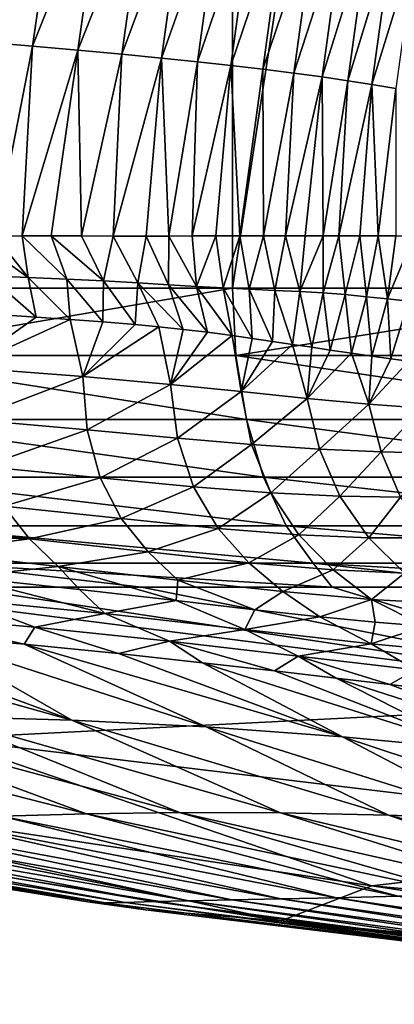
# Model space of a CAD drawing. Header units: metres. Extents: x -105 to 105, y -71 to 59.
# Tile 18 of 117: x -12.38 to -10.08, y -70.83 to -64.78. Entities that reach past the tile are written whole.
import ezdxf

# ---------------------------------------------------------------- set-up
doc = ezdxf.new("R2010")
doc.units = ezdxf.units.M
doc.layers.add('solid_WAMAS_150_SW0001', color=7, linetype='CONTINUOUS')

msp = doc.modelspace()

# ---------------------------------------------------------------- linework, layer by layer
at = {"layer": 'solid_WAMAS_150_SW0001'}
for points in [[(-11.080335, -49.349998, 13.905054), (-13.519061, -49.349998, 12.35739), (-13.512746, -66.428436, 12.361978)], [(-11.080335, -49.349998, 13.905054), (-13.512746, -66.428436, 12.361978), (-11.074868, -66.428406, 13.908058)], [(-8.466865, -49.349998, 15.134859), (-11.080335, -49.349998, 13.905054), (-11.074868, -66.428406, 13.908058)], [(-8.466865, -49.349998, 15.134859), (-11.074868, -66.428406, 13.908058), (-8.46252, -66.428413, 15.136579)], [(-12.570213, -64.916359, -25.584272), (-12.398052, -63.744617, -25.701986), (-12.136333, -63.791, -25.937368)], [(-12.303331, -64.9394, -25.826326), (-12.570213, -64.916359, -25.584272), (-12.136333, -63.791, -25.937368)], [(-12.303331, -64.9394, -25.826326), (-12.136333, -63.791, -25.937368), (-11.864079, -63.838142, -26.201859)], [(-12.024858, -64.963364, -26.099985), (-12.303331, -64.9394, -25.826326), (-11.864079, -63.838142, -26.201859)], [(-12.024858, -64.963364, -26.099985), (-11.864079, -63.838142, -26.201859), (-11.59911, -63.885941, -26.478643)], [(-11.753773, -64.988342, -26.386452), (-12.024858, -64.963364, -26.099985), (-11.59911, -63.885941, -26.478643)], [(-11.753773, -64.988342, -26.386452), (-11.59911, -63.885941, -26.478643), (-11.359958, -63.932209, -26.748293)], [(-11.509845, -65.012321, -26.663984), (-11.753773, -64.988342, -26.386452), (-11.359958, -63.932209, -26.748293)], [(-11.509845, -65.012321, -26.663984), (-11.359958, -63.932209, -26.748293), (-11.143757, -63.977165, -27.01322)], [(-11.289968, -65.035408, -26.935354), (-11.509845, -65.012321, -26.663984), (-11.143757, -63.977165, -27.01322)], [(-11.289968, -65.035408, -26.935354), (-11.143757, -63.977165, -27.01322), (-10.942275, -64.021645, -27.281317)], [(-11.085303, -65.05825, -27.209478), (-11.289968, -65.035408, -26.935354), (-10.942275, -64.021645, -27.281317)], [(-11.085303, -65.05825, -27.209478), (-10.942275, -64.021645, -27.281317), (-10.747658, -64.066429, -27.560045)], [(-10.887416, -65.081467, -27.494799), (-11.085303, -65.05825, -27.209478), (-10.747658, -64.066429, -27.560045)], [(-10.887416, -65.081467, -27.494799), (-10.747658, -64.066429, -27.560045), (-10.560674, -64.111572, -27.847099)], [(-10.697086, -65.105103, -27.788763), (-10.887416, -65.081467, -27.494799), (-10.560674, -64.111572, -27.847099)], [(-10.697086, -65.105103, -27.788763), (-10.560674, -64.111572, -27.847099), (-10.389683, -64.156441, -28.131618)], [(-10.523211, -65.128662, -28.079201), (-10.697086, -65.105103, -27.788763), (-10.389683, -64.156441, -28.131618)], [(-10.523211, -65.128662, -28.079201), (-10.389683, -64.156441, -28.131618), (-10.234462, -64.200912, -28.412895)], [(-10.365487, -65.152092, -28.365349), (-10.523211, -65.128662, -28.079201), (-10.234462, -64.200912, -28.412895)], [(-10.365487, -65.152092, -28.365349), (-10.234462, -64.200912, -28.412895), (-10.089323, -64.24527, -28.69887)], [(-10.217771, -65.175629, -28.656052), (-10.365487, -65.152092, -28.365349), (-10.089323, -64.24527, -28.69887)], [(-10.217771, -65.175629, -28.656052), (-10.089323, -64.24527, -28.69887), (-9.945185, -64.290367, -29.010202)], [(-10.070326, -65.199661, -28.974028), (-10.217771, -65.175629, -28.656052), (-9.945185, -64.290367, -29.010202)], [(-12.303331, -64.9394, -25.826326), (-12.532033, -66.10733, -25.639582), (-12.570213, -64.916359, -25.584272)], [(-12.303331, -64.9394, -25.826326), (-12.366281, -66.106537, -25.795433), (-12.532033, -66.10733, -25.639582)], [(-12.024858, -64.963364, -26.099985), (-12.366281, -66.106537, -25.795433), (-12.303331, -64.9394, -25.826326)], [(-12.024858, -64.963364, -26.099985), (-12.189116, -66.106224, -25.970901), (-12.366281, -66.106537, -25.795433)], [(-12.024858, -64.963364, -26.099985), (-12.002815, -66.106445, -26.164557), (-12.189116, -66.106224, -25.970901)], [(-11.753773, -64.988342, -26.386452), (-12.002815, -66.106445, -26.164557), (-12.024858, -64.963364, -26.099985)], [(-11.753773, -64.988342, -26.386452), (-11.80816, -66.106728, -26.376728), (-12.002815, -66.106445, -26.164557)], [(-11.509845, -65.012321, -26.663984), (-11.80816, -66.106728, -26.376728), (-11.753773, -64.988342, -26.386452)], [(-11.509845, -65.012321, -26.663984), (-11.605071, -66.106743, -26.610826), (-11.80816, -66.106728, -26.376728)], [(-11.509845, -65.012321, -26.663984), (-11.465232, -66.106789, -26.781544), (-11.605071, -66.106743, -26.610826)], [(-11.289968, -65.035408, -26.935354), (-11.465232, -66.106789, -26.781544), (-11.509845, -65.012321, -26.663984)], [(-11.289968, -65.035408, -26.935354), (-11.321047, -66.106651, -26.96698), (-11.465232, -66.106789, -26.781544)], [(-11.085303, -65.05825, -27.209478), (-11.321047, -66.106651, -26.96698), (-11.289968, -65.035408, -26.935354)], [(-11.085303, -65.05825, -27.209478), (-11.175955, -66.106445, -27.164211), (-11.321047, -66.106651, -26.96698)], [(-11.085303, -65.05825, -27.209478), (-11.028549, -66.106384, -27.375799), (-11.175955, -66.106445, -27.164211)], [(-10.887416, -65.081467, -27.494799), (-11.028549, -66.106384, -27.375799), (-11.085303, -65.05825, -27.209478)], [(-10.887416, -65.081467, -27.494799), (-10.88463, -66.106407, -27.592962), (-11.028549, -66.106384, -27.375799)], [(-10.697086, -65.105103, -27.788763), (-10.88463, -66.106407, -27.592962), (-10.887416, -65.081467, -27.494799)], [(-10.697086, -65.105103, -27.788763), (-10.748862, -66.106453, -27.808372), (-10.88463, -66.106407, -27.592962)], [(-10.523211, -65.128662, -28.079201), (-10.748862, -66.106453, -27.808372), (-10.697086, -65.105103, -27.788763)], [(-10.523211, -65.128662, -28.079201), (-10.626889, -66.106461, -28.012596), (-10.748862, -66.106453, -27.808372)], [(-10.523211, -65.128662, -28.079201), (-10.517836, -66.106453, -28.205389), (-10.626889, -66.106461, -28.012596)], [(-10.365487, -65.152092, -28.365349), (-10.517836, -66.106453, -28.205389), (-10.523211, -65.128662, -28.079201)], [(-10.365487, -65.152092, -28.365349), (-10.420835, -66.106461, -28.385822), (-10.517836, -66.106453, -28.205389)], [(-10.217771, -65.175629, -28.656052), (-10.420835, -66.106461, -28.385822), (-10.365487, -65.152092, -28.365349)], [(-10.217771, -65.175629, -28.656052), (-10.292584, -66.106529, -28.639164), (-10.420835, -66.106461, -28.385822)], [(-10.217771, -65.175629, -28.656052), (-10.177994, -66.106575, -28.882887), (-10.292584, -66.106529, -28.639164)], [(-10.070326, -65.199661, -28.974028), (-10.177994, -66.106575, -28.882887), (-10.217771, -65.175629, -28.656052)], [(-10.070326, -65.199661, -28.974028), (-10.069677, -66.106552, -29.129448), (-10.177994, -66.106575, -28.882887)], [(-12.32938, -66.362579, -25.845917), (-12.686434, -66.107658, -25.501381), (-12.532033, -66.10733, -25.639582)], [(-12.32938, -66.362579, -25.845917), (-12.573961, -66.351776, -25.617245), (-12.686434, -66.107658, -25.501381)], [(-12.32938, -66.362579, -25.845917), (-12.532033, -66.10733, -25.639582), (-12.366281, -66.106537, -25.795433)], [(-12.092807, -66.372513, -26.081823), (-12.366281, -66.106537, -25.795433), (-12.189116, -66.106224, -25.970901)], [(-12.092807, -66.372513, -26.081823), (-12.32938, -66.362579, -25.845917), (-12.366281, -66.106537, -25.795433)], [(-11.866001, -66.38269, -26.322754), (-12.189116, -66.106224, -25.970901), (-12.002815, -66.106445, -26.164557)], [(-11.866001, -66.38269, -26.322754), (-12.092807, -66.372513, -26.081823), (-12.189116, -66.106224, -25.970901)], [(-11.866001, -66.38269, -26.322754), (-12.002815, -66.106445, -26.164557), (-11.80816, -66.106728, -26.376728)], [(-11.656487, -66.394173, -26.558304), (-11.866001, -66.38269, -26.322754), (-11.80816, -66.106728, -26.376728)], [(-11.656487, -66.394173, -26.558304), (-11.80816, -66.106728, -26.376728), (-11.605071, -66.106743, -26.610826)], [(-11.467959, -66.406738, -26.783001), (-11.656487, -66.394173, -26.558304), (-11.605071, -66.106743, -26.610826)], [(-11.467959, -66.406738, -26.783001), (-11.605071, -66.106743, -26.610826), (-11.465232, -66.106789, -26.781544)], [(-11.294958, -66.417625, -27.003017), (-11.467959, -66.406738, -26.783001), (-11.465232, -66.106789, -26.781544)], [(-11.294958, -66.417625, -27.003017), (-11.465232, -66.106789, -26.781544), (-11.321047, -66.106651, -26.96698)], [(-11.294958, -66.417625, -27.003017), (-11.321047, -66.106651, -26.96698), (-11.175955, -66.106445, -27.164211)], [(-11.131237, -66.426186, -27.225258), (-11.294958, -66.417625, -27.003017), (-11.175955, -66.106445, -27.164211)], [(-11.131237, -66.426186, -27.225258), (-11.175955, -66.106445, -27.164211), (-11.028549, -66.106384, -27.375799)], [(-10.971104, -66.434242, -27.456245), (-11.131237, -66.426186, -27.225258), (-11.028549, -66.106384, -27.375799)], [(-10.971104, -66.434242, -27.456245), (-11.028549, -66.106384, -27.375799), (-10.88463, -66.106407, -27.592962)], [(-10.812965, -66.441765, -27.697445), (-10.971104, -66.434242, -27.456245), (-10.88463, -66.106407, -27.592962)], [(-10.812965, -66.441765, -27.697445), (-10.88463, -66.106407, -27.592962), (-10.748862, -66.106453, -27.808372)], [(-10.661172, -66.448578, -27.94323), (-10.812965, -66.441765, -27.697445), (-10.748862, -66.106453, -27.808372)], [(-10.661172, -66.448578, -27.94323), (-10.748862, -66.106453, -27.808372), (-10.626889, -66.106461, -28.012596)], [(-10.661172, -66.448578, -27.94323), (-10.626889, -66.106461, -28.012596), (-10.517836, -66.106453, -28.205389)], [(-10.517913, -66.455894, -28.191053), (-10.661172, -66.448578, -27.94323), (-10.517836, -66.106453, -28.205389)], [(-10.517913, -66.455894, -28.191053), (-10.517836, -66.106453, -28.205389), (-10.420835, -66.106461, -28.385822)], [(-10.382236, -66.466431, -28.442808), (-10.517913, -66.455894, -28.191053), (-10.420835, -66.106461, -28.385822)], [(-10.382236, -66.466431, -28.442808), (-10.420835, -66.106461, -28.385822), (-10.292584, -66.106529, -28.639164)], [(-10.251406, -66.480118, -28.704998), (-10.382236, -66.466431, -28.442808), (-10.292584, -66.106529, -28.639164)], [(-10.251406, -66.480118, -28.704998), (-10.292584, -66.106529, -28.639164), (-10.177994, -66.106575, -28.882887)], [(-10.121334, -66.494087, -28.98802), (-10.251406, -66.480118, -28.704998), (-10.177994, -66.106575, -28.882887)], [(-10.121334, -66.494087, -28.98802), (-10.177994, -66.106575, -28.882887), (-10.069677, -66.106552, -29.129448)], [(-10.121334, -66.494087, -28.98802), (-10.069677, -66.106552, -29.129448), (-9.959062, -66.106491, -29.399794)], [(-9.992335, -66.506577, -29.294106), (-10.121334, -66.494087, -28.98802), (-9.959062, -66.106491, -29.399794)], [(-12.279972, -66.605644, -25.893553), (-12.573961, -66.351776, -25.617245), (-12.32938, -66.362579, -25.845917)], [(-12.279972, -66.605644, -25.893553), (-12.492715, -66.591316, -25.692547), (-12.573961, -66.351776, -25.617245)], [(-12.072709, -66.620163, -26.100082), (-12.32938, -66.362579, -25.845917), (-12.092807, -66.372513, -26.081823)], [(-12.072709, -66.620163, -26.100082), (-12.279972, -66.605644, -25.893553), (-12.32938, -66.362579, -25.845917)], [(-11.074868, -66.428406, 13.908058), (-13.512746, -66.428436, 12.361978), (-13.485929, -66.841339, 12.325424)], [(-11.074868, -66.428406, 13.908058), (-13.485929, -66.841339, 12.325424), (-11.052888, -66.841362, 13.868441)], [(-11.87054, -66.635132, -26.313021), (-12.092807, -66.372513, -26.081823), (-11.866001, -66.38269, -26.322754)], [(-11.87054, -66.635132, -26.313021), (-12.072709, -66.620163, -26.100082), (-12.092807, -66.372513, -26.081823)], [(-11.672465, -66.651337, -26.533575), (-11.87054, -66.635132, -26.313021), (-11.866001, -66.38269, -26.322754)], [(-11.672465, -66.651337, -26.533575), (-11.866001, -66.38269, -26.322754), (-11.656487, -66.394173, -26.558304)], [(-11.525907, -66.665253, -26.704466), (-11.672465, -66.651337, -26.533575), (-11.656487, -66.394173, -26.558304)], [(-11.377888, -66.681328, -26.883972), (-11.656487, -66.394173, -26.558304), (-11.467959, -66.406738, -26.783001)], [(-11.377888, -66.681328, -26.883972), (-11.525907, -66.665253, -26.704466), (-11.656487, -66.394173, -26.558304)], [(-11.228723, -66.699158, -27.073828), (-11.467959, -66.406738, -26.783001), (-11.294958, -66.417625, -27.003017)], [(-11.228723, -66.699158, -27.073828), (-11.377888, -66.681328, -26.883972), (-11.467959, -66.406738, -26.783001)], [(-11.0764, -66.719666, -27.279364), (-11.294958, -66.417625, -27.003017), (-11.131237, -66.426186, -27.225258)], [(-11.0764, -66.719666, -27.279364), (-11.228723, -66.699158, -27.073828), (-11.294958, -66.417625, -27.003017)], [(-10.953102, -66.737183, -27.455), (-11.131237, -66.426186, -27.225258), (-10.971104, -66.434242, -27.456245)], [(-10.953102, -66.737183, -27.455), (-11.0764, -66.719666, -27.279364), (-11.131237, -66.426186, -27.225258)], [(-8.46252, -66.428413, 15.136579), (-11.074868, -66.428406, 13.908058), (-11.052888, -66.841362, 13.868441)], [(-8.46252, -66.428413, 15.136579), (-11.052888, -66.841362, 13.868441), (-8.445724, -66.841377, 15.094525)], [(-10.82772, -66.755424, -27.642075), (-10.971104, -66.434242, -27.456245), (-10.812965, -66.441765, -27.697445)], [(-10.82772, -66.755424, -27.642075), (-10.953102, -66.737183, -27.455), (-10.971104, -66.434242, -27.456245)], [(-10.704379, -66.773628, -27.8353), (-10.82772, -66.755424, -27.642075), (-10.812965, -66.441765, -27.697445)], [(-10.704379, -66.773628, -27.8353), (-10.812965, -66.441765, -27.697445), (-10.661172, -66.448578, -27.94323)], [(-10.586694, -66.791138, -28.029343), (-10.704379, -66.773628, -27.8353), (-10.661172, -66.448578, -27.94323)], [(-10.586694, -66.791138, -28.029343), (-10.661172, -66.448578, -27.94323), (-10.517913, -66.455894, -28.191053)], [(-10.474325, -66.807945, -28.224806), (-10.586694, -66.791138, -28.029343), (-10.517913, -66.455894, -28.191053)], [(-10.474325, -66.807945, -28.224806), (-10.517913, -66.455894, -28.191053), (-10.382236, -66.466431, -28.442808)], [(-10.342507, -66.827675, -28.46916), (-10.474325, -66.807945, -28.224806), (-10.382236, -66.466431, -28.442808)], [(-10.342507, -66.827675, -28.46916), (-10.382236, -66.466431, -28.442808), (-10.251406, -66.480118, -28.704998)], [(-10.218551, -66.845665, -28.716671), (-10.342507, -66.827675, -28.46916), (-10.251406, -66.480118, -28.704998)], [(-10.218551, -66.845665, -28.716671), (-10.251406, -66.480118, -28.704998), (-10.121334, -66.494087, -28.98802)], [(-10.101659, -66.861656, -28.969023), (-10.218551, -66.845665, -28.716671), (-10.121334, -66.494087, -28.98802)], [(-10.101659, -66.861656, -28.969023), (-10.121334, -66.494087, -28.98802), (-9.992335, -66.506577, -29.294106)], [(-9.990613, -66.876556, -29.229225), (-10.101659, -66.861656, -28.969023), (-9.992335, -66.506577, -29.294106)], [(-12.71905, -66.916161, -25.456234), (-12.492715, -66.591316, -25.692547), (-12.279972, -66.605644, -25.893553)], [(-12.71905, -66.916161, -25.456234), (-12.279972, -66.605644, -25.893553), (-12.072709, -66.620163, -26.100082)], [(-11.994221, -66.971817, -26.146725), (-12.71905, -66.916161, -25.456234), (-12.072709, -66.620163, -26.100082)], [(-11.994221, -66.971817, -26.146725), (-12.072709, -66.620163, -26.100082), (-11.87054, -66.635132, -26.313021)], [(-11.994221, -66.971817, -26.146725), (-11.87054, -66.635132, -26.313021), (-11.672465, -66.651337, -26.533575)], [(-11.994221, -66.971817, -26.146725), (-11.672465, -66.651337, -26.533575), (-11.525907, -66.665253, -26.704466)], [(-11.454588, -67.019676, -26.750383), (-11.994221, -66.971817, -26.146725), (-11.525907, -66.665253, -26.704466)], [(-11.454588, -67.019676, -26.750383), (-11.525907, -66.665253, -26.704466), (-11.377888, -66.681328, -26.883972)], [(-11.454588, -67.019676, -26.750383), (-11.377888, -66.681328, -26.883972), (-11.228723, -66.699158, -27.073828)], [(-11.454588, -67.019676, -26.750383), (-11.228723, -66.699158, -27.073828), (-11.0764, -66.719666, -27.279364)], [(-11.021729, -67.064034, -27.312551), (-11.454588, -67.019676, -26.750383), (-11.0764, -66.719666, -27.279364)], [(-11.021729, -67.064034, -27.312551), (-11.0764, -66.719666, -27.279364), (-10.953102, -66.737183, -27.455)], [(-11.021729, -67.064034, -27.312551), (-10.953102, -66.737183, -27.455), (-10.82772, -66.755424, -27.642075)], [(-11.021729, -67.064034, -27.312551), (-10.82772, -66.755424, -27.642075), (-10.704379, -66.773628, -27.8353)], [(-10.615261, -67.105408, -27.93408), (-11.021729, -67.064034, -27.312551), (-10.704379, -66.773628, -27.8353)], [(-10.615261, -67.105408, -27.93408), (-10.704379, -66.773628, -27.8353), (-10.586694, -66.791138, -28.029343)], [(-10.615261, -67.105408, -27.93408), (-10.586694, -66.791138, -28.029343), (-10.474325, -66.807945, -28.224806)], [(-10.988229, -67.234985, 13.750782), (-11.052888, -66.841362, 13.868441), (-13.485929, -66.841339, 12.325424)], [(-10.988229, -67.234985, 13.750782), (-13.485929, -66.841339, 12.325424), (-13.407032, -67.234962, 12.216799)], [(-8.396323, -67.235001, 14.96969), (-8.445724, -66.841377, 15.094525), (-11.052888, -66.841362, 13.868441)], [(-8.396323, -67.235001, 14.96969), (-11.052888, -66.841362, 13.868441), (-10.988229, -67.234985, 13.750782)], [(-10.615261, -67.105408, -27.93408), (-10.474325, -66.807945, -28.224806), (-10.342507, -66.827675, -28.46916)], [(-10.236696, -67.140762, -28.630011), (-10.615261, -67.105408, -27.93408), (-10.342507, -66.827675, -28.46916)], [(-10.236696, -67.140762, -28.630011), (-10.342507, -66.827675, -28.46916), (-10.218551, -66.845665, -28.716671)], [(-10.236696, -67.140762, -28.630011), (-10.218551, -66.845665, -28.716671), (-10.101659, -66.861656, -28.969023)], [(-12.686915, -67.236252, -25.362261), (-12.71905, -66.916161, -25.456234), (-11.994221, -66.971817, -26.146725)], [(-10.236696, -67.140762, -28.630011), (-10.101659, -66.861656, -28.969023), (-9.990613, -66.876556, -29.229225)], [(-9.90428, -67.166283, -29.398462), (-10.236696, -67.140762, -28.630011), (-9.990613, -66.876556, -29.229225)], [(-11.967294, -67.298759, -26.047472), (-12.686915, -67.236252, -25.362261), (-11.994221, -66.971817, -26.146725)], [(-11.967294, -67.298759, -26.047472), (-11.994221, -66.971817, -26.146725), (-11.454588, -67.019676, -26.750383)], [(-11.411336, -67.349602, -26.669001), (-11.967294, -67.298759, -26.047472), (-11.454588, -67.019676, -26.750383)], [(-11.411336, -67.349602, -26.669001), (-11.454588, -67.019676, -26.750383), (-11.021729, -67.064034, -27.312551)], [(-10.95722, -67.388588, -27.266687), (-11.411336, -67.349602, -26.669001), (-11.021729, -67.064034, -27.312551)], [(-10.95722, -67.388588, -27.266687), (-11.021729, -67.064034, -27.312551), (-10.615261, -67.105408, -27.93408)], [(-10.539667, -67.417007, -27.922144), (-10.95722, -67.388588, -27.266687), (-10.615261, -67.105408, -27.93408)], [(-10.539667, -67.417007, -27.922144), (-10.615261, -67.105408, -27.93408), (-10.236696, -67.140762, -28.630011)], [(-10.16139, -67.434975, -28.645519), (-10.539667, -67.417007, -27.922144), (-10.236696, -67.140762, -28.630011)], [(-10.16139, -67.434975, -28.645519), (-10.236696, -67.140762, -28.630011), (-9.90428, -67.166283, -29.398462)], [(-9.837022, -67.442703, -29.433771), (-10.16139, -67.434975, -28.645519), (-9.90428, -67.166283, -29.398462)], [(-13.407032, -67.234962, 12.216799), (-13.279695, -67.589951, 12.041482), (-10.883867, -67.589973, 13.560887)], [(-10.988229, -67.234985, 13.750782), (-13.407032, -67.234962, 12.216799), (-10.883867, -67.589973, 13.560887)], [(-12.606398, -67.524719, -25.220562), (-12.686915, -67.236252, -25.362261), (-11.967294, -67.298759, -26.047472)], [(-10.988229, -67.234985, 13.750782), (-10.883867, -67.589973, 13.560887), (-8.316584, -67.589989, 14.768213)], [(-8.396323, -67.235001, 14.96969), (-10.988229, -67.234985, 13.750782), (-8.316584, -67.589989, 14.768213)], [(-11.887968, -67.594337, -25.905323), (-12.606398, -67.524719, -25.220562), (-11.967294, -67.298759, -26.047472)], [(-11.887968, -67.594337, -25.905323), (-11.967294, -67.298759, -26.047472), (-11.411336, -67.349602, -26.669001)], [(-11.313707, -67.649651, -26.551197), (-11.887968, -67.594337, -25.905323), (-11.411336, -67.349602, -26.669001)], [(-11.313707, -67.649651, -26.551197), (-11.411336, -67.349602, -26.669001), (-10.95722, -67.388588, -27.266687)], [(-10.839316, -67.68679, -27.191996), (-11.313707, -67.649651, -26.551197), (-10.95722, -67.388588, -27.266687)], [(-10.839316, -67.68679, -27.191996), (-10.95722, -67.388588, -27.266687), (-10.539667, -67.417007, -27.922144)], [(-10.414098, -67.707191, -27.889385), (-10.839316, -67.68679, -27.191996), (-10.539667, -67.417007, -27.922144)], [(-10.414098, -67.707191, -27.889385), (-10.539667, -67.417007, -27.922144), (-10.16139, -67.434975, -28.645519)], [(-10.041136, -67.71283, -28.647627), (-10.414098, -67.707191, -27.889385), (-10.16139, -67.434975, -28.645519)], [(-10.041136, -67.71283, -28.647627), (-10.16139, -67.434975, -28.645519), (-9.837022, -67.442703, -29.433771)], [(-12.479944, -67.768898, -25.02816), (-12.606398, -67.524719, -25.220562), (-11.887968, -67.594337, -25.905323)], [(-13.279695, -67.589951, 12.041482), (-13.11002, -67.88929, 11.807871), (-10.744803, -67.889313, 13.307856)], [(-10.883867, -67.589973, 13.560887), (-13.279695, -67.589951, 12.041482), (-10.744803, -67.889313, 13.307856)], [(-11.757772, -67.844421, -25.714531), (-12.479944, -67.768898, -25.02816), (-11.887968, -67.594337, -25.905323)], [(-11.757772, -67.844421, -25.714531), (-11.887968, -67.594337, -25.905323), (-11.313707, -67.649651, -26.551197)], [(-10.883867, -67.589973, 13.560887), (-10.744803, -67.889313, 13.307856), (-8.210323, -67.889328, 14.499749)], [(-8.316584, -67.589989, 14.768213), (-10.883867, -67.589973, 13.560887), (-8.210323, -67.889328, 14.499749)], [(-11.162128, -67.905167, -26.38895), (-11.757772, -67.844421, -25.714531), (-11.313707, -67.649651, -26.551197)], [(-11.162128, -67.905167, -26.38895), (-11.313707, -67.649651, -26.551197), (-10.839316, -67.68679, -27.191996)], [(-10.666996, -67.944359, -27.078751), (-11.162128, -67.905167, -26.38895), (-10.839316, -67.68679, -27.191996)], [(-10.666996, -67.944359, -27.078751), (-10.839316, -67.68679, -27.191996), (-10.414098, -67.707191, -27.889385)], [(-10.235921, -67.962952, -27.825119), (-10.666996, -67.944359, -27.078751), (-10.414098, -67.707191, -27.889385)], [(-10.235921, -67.962952, -27.825119), (-10.414098, -67.707191, -27.889385), (-10.041136, -67.71283, -28.647627)], [(-9.871855, -67.963348, -28.625593), (-10.235921, -67.962952, -27.825119), (-10.041136, -67.71283, -28.647627)], [(-12.321489, -67.969635, -24.79686), (-13.123224, -67.886925, -24.142859), (-12.479944, -67.768898, -25.02816)], [(-12.321489, -67.969635, -24.79686), (-12.479944, -67.768898, -25.02816), (-11.757772, -67.844421, -25.714531)], [(-11.593332, -68.049698, -25.487026), (-12.321489, -67.969635, -24.79686), (-11.757772, -67.844421, -25.714531)], [(-11.593332, -68.049698, -25.487026), (-11.757772, -67.844421, -25.714531), (-11.162128, -67.905167, -26.38895)], [(-13.122241, -67.887901, -24.141563), (-13.123224, -67.886925, -24.142859), (-12.321489, -67.969635, -24.79686)], [(-13.061112, -67.94593, -24.060965), (-13.122241, -67.887901, -24.141563), (-12.321489, -67.969635, -24.79686)], [(-13.11002, -67.88929, 11.807871), (-12.90614, -68.118637, 11.527156), (-10.577702, -68.118652, 13.003809)], [(-10.744803, -67.889313, 13.307856), (-13.11002, -67.88929, 11.807871), (-10.577702, -68.118652, 13.003809)], [(-12.940649, -68.049583, -23.901312), (-13.061112, -67.94593, -24.060965), (-12.321489, -67.969635, -24.79686)], [(-10.973804, -68.115891, -26.192636), (-11.593332, -68.049698, -25.487026), (-11.162128, -67.905167, -26.38895)], [(-10.973804, -68.115891, -26.192636), (-11.162128, -67.905167, -26.38895), (-10.666996, -67.944359, -27.078751)], [(-10.455952, -68.159622, -26.934711), (-10.973804, -68.115891, -26.192636), (-10.666996, -67.944359, -27.078751)], [(-10.744803, -67.889313, 13.307856), (-10.577702, -68.118652, 13.003809), (-8.082631, -68.118675, 14.177162)], [(-8.210323, -67.889328, 14.499749), (-10.744803, -67.889313, 13.307856), (-8.082631, -68.118675, 14.177162)], [(-10.455952, -68.159622, -26.934711), (-10.666996, -67.944359, -27.078751), (-10.235921, -67.962952, -27.825119)], [(-12.14623, -68.139351, -24.542913), (-12.940649, -68.049583, -23.901312), (-12.321489, -67.969635, -24.79686)], [(-12.14623, -68.139351, -24.542913), (-12.321489, -67.969635, -24.79686), (-11.593332, -68.049698, -25.487026)], [(-10.017815, -68.18116, -27.734011), (-10.455952, -68.159622, -26.934711), (-10.235921, -67.962952, -27.825119)], [(-10.017815, -68.18116, -27.734011), (-10.235921, -67.962952, -27.825119), (-9.871855, -67.963348, -28.625593)], [(-12.14623, -68.139351, -24.542913), (-12.743775, -68.204025, -23.636669), (-12.940649, -68.049583, -23.901312)], [(-11.410308, -68.222816, -25.237392), (-12.14623, -68.139351, -24.542913), (-11.593332, -68.049698, -25.487026)], [(-11.410308, -68.222816, -25.237392), (-11.593332, -68.049698, -25.487026), (-10.973804, -68.115891, -26.192636)], [(-12.90614, -68.118637, 11.527156), (-11.632767, -68.266357, 11.928126), (-10.461339, -68.266357, 12.626612)], [(-10.577702, -68.118652, 13.003809), (-12.90614, -68.118637, 11.527156), (-10.461339, -68.266357, 12.626612)], [(-12.90614, -68.118637, 11.527156), (-12.756148, -68.266365, 11.158203), (-11.632767, -68.266357, 11.928126)], [(-10.764074, -68.293579, -25.974619), (-11.410308, -68.222816, -25.237392), (-10.973804, -68.115891, -26.192636)], [(-10.764074, -68.293579, -25.974619), (-10.973804, -68.115891, -26.192636), (-10.455952, -68.159622, -26.934711)], [(-10.577702, -68.118652, 13.003809), (-9.248196, -68.266357, 13.24967), (-7.99871, -68.26635, 13.79464)], [(-8.082631, -68.118675, 14.177162), (-10.577702, -68.118652, 13.003809), (-7.99871, -68.26635, 13.79464)], [(-10.577702, -68.118652, 13.003809), (-10.461339, -68.266357, 12.626612), (-9.248196, -68.266357, 13.24967)], [(-12.14623, -68.139351, -24.542913), (-12.015024, -68.280418, -24.250097), (-12.743775, -68.204025, -23.636669)], [(-12.14623, -68.139351, -24.542913), (-11.419943, -68.349411, -24.792067), (-12.015024, -68.280418, -24.250097)], [(-11.410308, -68.222816, -25.237392), (-11.419943, -68.349411, -24.792067), (-12.14623, -68.139351, -24.542913)], [(-10.220182, -68.342049, -26.769558), (-10.764074, -68.293579, -25.974619), (-10.455952, -68.159622, -26.934711)], [(-10.220182, -68.342049, -26.769558), (-10.455952, -68.159622, -26.934711), (-10.017815, -68.18116, -27.734011)], [(-9.771506, -68.367943, -27.622761), (-10.220182, -68.342049, -26.769558), (-10.017815, -68.18116, -27.734011)], [(-11.857837, -68.42791, -23.941406), (-12.743775, -68.204025, -23.636669), (-12.015024, -68.280418, -24.250097)], [(-11.857837, -68.42791, -23.941406), (-12.741122, -68.341812, -23.185591), (-12.743775, -68.204025, -23.636669)], [(-11.410308, -68.222816, -25.237392), (-10.936911, -68.40554, -25.289139), (-11.419943, -68.349411, -24.792067)], [(-10.764074, -68.293579, -25.974619), (-10.936911, -68.40554, -25.289139), (-11.410308, -68.222816, -25.237392)], [(-8.166133, -68.959045, 10.616689), (-12.756148, -68.266365, 11.158203), (-13.59982, -68.266365, 10.50737)], [(-8.166133, -68.959045, 10.616689), (-13.59982, -68.266365, 10.50737), (-12.856267, -69.197174, 5.844214)], [(-8.166133, -68.959045, 10.616689), (-11.632767, -68.266357, 11.928126), (-12.756148, -68.266365, 11.158203)], [(-11.857837, -68.42791, -23.941406), (-12.015024, -68.280418, -24.250097), (-11.419943, -68.349411, -24.792067)], [(-8.166133, -68.959045, 10.616689), (-10.461339, -68.266357, 12.626612), (-11.632767, -68.266357, 11.928126)], [(-10.764074, -68.293579, -25.974619), (-10.537847, -68.448959, -25.765657), (-10.936911, -68.40554, -25.289139)], [(-10.220182, -68.342049, -26.769558), (-10.537847, -68.448959, -25.765657), (-10.764074, -68.293579, -25.974619)], [(-8.166133, -68.959045, 10.616689), (-9.248196, -68.266357, 13.24967), (-10.461339, -68.266357, 12.626612)], [(-12.289602, -68.512672, -23.1126), (-13.137931, -68.439377, -22.406162), (-12.741122, -68.341812, -23.185591)], [(-12.289602, -68.512672, -23.1126), (-12.741122, -68.341812, -23.185591), (-11.857837, -68.42791, -23.941406)], [(-10.998971, -68.526176, -24.747824), (-11.857837, -68.42791, -23.941406), (-11.419943, -68.349411, -24.792067)], [(-10.998971, -68.526176, -24.747824), (-11.419943, -68.349411, -24.792067), (-10.936911, -68.40554, -25.289139)], [(-10.220182, -68.342049, -26.769558), (-10.196992, -68.482033, -26.242723), (-10.537847, -68.448959, -25.765657)], [(-10.220182, -68.342049, -26.769558), (-9.895156, -68.507057, -26.73595), (-10.196992, -68.482033, -26.242723)], [(-9.771506, -68.367943, -27.622761), (-9.895156, -68.507057, -26.73595), (-10.220182, -68.342049, -26.769558)], [(-11.461857, -68.599129, -23.83042), (-12.289602, -68.512672, -23.1126), (-11.857837, -68.42791, -23.941406)], [(-11.461857, -68.599129, -23.83042), (-11.857837, -68.42791, -23.941406), (-10.998971, -68.526176, -24.747824)], [(-10.998971, -68.526176, -24.747824), (-10.936911, -68.40554, -25.289139), (-10.537847, -68.448959, -25.765657)], [(-14.200966, -68.486603, -21.068388), (-12.06197, -69.083992, -21.07761), (-12.857393, -69.062378, -20.14204)], [(-14.200966, -68.486603, -21.068388), (-13.592882, -68.51915, -21.610977), (-12.06197, -69.083992, -21.07761)], [(-13.137931, -68.439377, -22.406162), (-12.353602, -68.618103, -22.647081), (-12.968523, -68.564224, -22.138279)], [(-12.289602, -68.512672, -23.1126), (-12.353602, -68.618103, -22.647081), (-13.137931, -68.439377, -22.406162)], [(-10.222205, -68.614243, -25.645081), (-10.998971, -68.526176, -24.747824), (-10.537847, -68.448959, -25.765657)], [(-10.222205, -68.614243, -25.645081), (-10.537847, -68.448959, -25.765657), (-10.196992, -68.482033, -26.242723)], [(-10.222205, -68.614243, -25.645081), (-10.196992, -68.482033, -26.242723), (-9.895156, -68.507057, -26.73595)], [(-13.592882, -68.51915, -21.610977), (-12.968523, -68.564224, -22.138279), (-12.06197, -69.083992, -21.07761)], [(-12.289602, -68.512672, -23.1126), (-11.775697, -68.675575, -23.133442), (-12.353602, -68.618103, -22.647081)], [(-11.461857, -68.599129, -23.83042), (-11.775697, -68.675575, -23.133442), (-12.289602, -68.512672, -23.1126)], [(-10.66999, -68.69062, -24.601101), (-11.461857, -68.599129, -23.83042), (-10.998971, -68.526176, -24.747824)], [(-10.66999, -68.69062, -24.601101), (-10.998971, -68.526176, -24.747824), (-10.222205, -68.614243, -25.645081)], [(-9.572709, -68.676544, -26.646912), (-10.222205, -68.614243, -25.645081), (-9.895156, -68.507057, -26.73595)], [(-12.968523, -68.564224, -22.138279), (-11.235875, -69.124672, -21.990692), (-12.06197, -69.083992, -21.07761)], [(-12.968523, -68.564224, -22.138279), (-12.353602, -68.618103, -22.647081), (-11.235875, -69.124672, -21.990692)], [(-11.461857, -68.599129, -23.83042), (-11.258312, -68.731415, -23.590612), (-11.775697, -68.675575, -23.133442)], [(-11.461857, -68.599129, -23.83042), (-10.81624, -68.78157, -24.00979), (-11.258312, -68.731415, -23.590612)], [(-10.66999, -68.69062, -24.601101), (-10.81624, -68.78157, -24.00979), (-11.461857, -68.599129, -23.83042)], [(-12.353602, -68.618103, -22.647081), (-10.398282, -69.186264, -22.900669), (-11.235875, -69.124672, -21.990692)], [(-12.353602, -68.618103, -22.647081), (-11.775697, -68.675575, -23.133442), (-10.398282, -69.186264, -22.900669)], [(-9.949337, -68.774132, -25.45047), (-10.66999, -68.69062, -24.601101), (-10.222205, -68.614243, -25.645081)], [(-9.949337, -68.774132, -25.45047), (-10.222205, -68.614243, -25.645081), (-9.572709, -68.676544, -26.646912)], [(-11.775697, -68.675575, -23.133442), (-11.258312, -68.731415, -23.590612), (-10.398282, -69.186264, -22.900669)], [(-11.258312, -68.731415, -23.590612), (-9.575446, -69.266014, -23.827686), (-10.398282, -69.186264, -22.900669)], [(-11.258312, -68.731415, -23.590612), (-10.81624, -68.78157, -24.00979), (-9.575446, -69.266014, -23.827686)], [(-10.66999, -68.69062, -24.601101), (-10.436985, -68.825806, -24.400255), (-10.81624, -68.78157, -24.00979)], [(-10.66999, -68.69062, -24.601101), (-10.106668, -68.864914, -24.769604), (-10.436985, -68.825806, -24.400255)], [(-9.949337, -68.774132, -25.45047), (-10.106668, -68.864914, -24.769604), (-10.66999, -68.69062, -24.601101)], [(-10.81624, -68.78157, -24.00979), (-10.436985, -68.825806, -24.400255), (-9.575446, -69.266014, -23.827686)], [(-9.949337, -68.774132, -25.45047), (-9.812649, -68.899933, -25.126244), (-10.106668, -68.864914, -24.769604)], [(-10.436985, -68.825806, -24.400255), (-8.808475, -69.351517, -24.793484), (-9.575446, -69.266014, -23.827686)], [(-10.436985, -68.825806, -24.400255), (-10.106668, -68.864914, -24.769604), (-8.808475, -69.351517, -24.793484)], [(-10.106668, -68.864914, -24.769604), (-9.812649, -68.899933, -25.126244), (-8.808475, -69.351517, -24.793484)], [(-8.166133, -68.959045, 10.616689), (-12.856267, -69.197174, 5.844214), (-7.732701, -69.81498, 5.93391)], [(-11.971756, -69.660774, -17.61079), (-14.288012, -69.067245, -18.137018), (-13.603142, -69.057922, -19.164776)], [(-11.971756, -69.660774, -17.61079), (-12.492947, -69.67424, -16.498882), (-14.288012, -69.067245, -18.137018)], [(-11.400556, -69.652885, -18.692614), (-13.603142, -69.057922, -19.164776), (-12.857393, -69.062378, -20.14204)], [(-11.400556, -69.652885, -18.692614), (-11.971756, -69.660774, -17.61079), (-13.603142, -69.057922, -19.164776)], [(-10.778642, -69.654663, -19.73922), (-12.857393, -69.062378, -20.14204), (-12.06197, -69.083992, -21.07761)], [(-10.778642, -69.654663, -19.73922), (-11.400556, -69.652885, -18.692614), (-12.857393, -69.062378, -20.14204)], [(-10.115358, -69.668579, -20.756792), (-12.06197, -69.083992, -21.07761), (-11.235875, -69.124672, -21.990692)], [(-10.115358, -69.668579, -20.756792), (-10.778642, -69.654663, -19.73922), (-12.06197, -69.083992, -21.07761)], [(-9.426537, -69.696045, -21.758818), (-11.235875, -69.124672, -21.990692), (-10.398282, -69.186264, -22.900669)], [(-9.426537, -69.696045, -21.758818), (-10.115358, -69.668579, -20.756792), (-11.235875, -69.124672, -21.990692)], [(-12.856267, -69.197174, 5.844214), (-15.280158, -69.340149, 1.114057), (-10.217569, -70.104141, 1.181479)], [(-7.732701, -69.81498, 5.93391), (-12.856267, -69.197174, 5.844214), (-10.217569, -70.104141, 1.181479)], [(-8.728151, -69.738449, -22.758911), (-10.398282, -69.186264, -22.900669), (-9.575446, -69.266014, -23.827686)], [(-8.728151, -69.738449, -22.758911), (-9.426537, -69.696045, -21.758818), (-10.398282, -69.186264, -22.900669)], [(-15.280158, -69.340149, 1.114057), (-16.109932, -69.4664, -3.58593), (-10.776105, -70.319153, -3.558746)], [(-10.217569, -70.104141, 1.181479), (-15.280158, -69.340149, 1.114057), (-10.776105, -70.319153, -3.558746)], [(-16.109932, -69.4664, -3.58593), (-14.954258, -69.719719, -7.019478), (-11.963593, -70.201988, -6.344772)], [(-16.109932, -69.4664, -3.58593), (-11.963593, -70.201988, -6.344772), (-11.609292, -70.251564, -6.267079)], [(-10.776105, -70.319153, -3.558746), (-16.109932, -69.4664, -3.58593), (-11.609292, -70.251564, -6.267079)], [(-11.07835, -70.189896, -12.401467), (-13.767983, -69.711609, -13.038211), (-13.391144, -69.701607, -14.208685)], [(-10.776402, -70.184296, -13.589353), (-13.391144, -69.701607, -14.208685), (-12.965697, -69.689064, -15.363005)], [(-10.776402, -70.184296, -13.589353), (-11.07835, -70.189896, -12.401467), (-13.391144, -69.701607, -14.208685)], [(-10.435529, -70.177071, -14.766981), (-12.965697, -69.689064, -15.363005), (-12.492947, -69.67424, -16.498882)], [(-10.435529, -70.177071, -14.766981), (-10.776402, -70.184296, -13.589353), (-12.965697, -69.689064, -15.363005)], [(-10.056759, -70.168068, -15.932889), (-12.492947, -69.67424, -16.498882), (-11.971756, -69.660774, -17.61079)], [(-10.056759, -70.168068, -15.932889), (-10.435529, -70.177071, -14.766981), (-12.492947, -69.67424, -16.498882)], [(-9.639243, -70.159737, -17.083469), (-11.971756, -69.660774, -17.61079), (-11.400556, -69.652885, -18.692614)], [(-9.639243, -70.159737, -17.083469), (-10.056759, -70.168068, -15.932889), (-11.971756, -69.660774, -17.61079)], [(-9.181797, -70.154984, -18.214733), (-11.400556, -69.652885, -18.692614), (-10.778642, -69.654663, -19.73922)], [(-9.181797, -70.154984, -18.214733), (-9.639243, -70.159737, -17.083469), (-11.400556, -69.652885, -18.692614)], [(-8.683915, -70.156609, -19.323318), (-10.778642, -69.654663, -19.73922), (-10.115358, -69.668579, -20.756792)], [(-8.683915, -70.156609, -19.323318), (-9.181797, -70.154984, -18.214733), (-10.778642, -69.654663, -19.73922)], [(-8.153026, -70.166153, -20.413174), (-10.115358, -69.668579, -20.756792), (-9.426537, -69.696045, -21.758818)], [(-8.153026, -70.166153, -20.413174), (-8.683915, -70.156609, -19.323318), (-10.115358, -69.668579, -20.756792)], [(-11.963593, -70.201988, -6.344772), (-14.954258, -69.719719, -7.019478), (-14.751115, -69.737358, -8.222896)], [(-11.866944, -70.207428, -7.564951), (-14.751115, -69.737358, -8.222896), (-14.586357, -69.733803, -9.442457)], [(-11.866944, -70.207428, -7.564951), (-11.963593, -70.201988, -6.344772), (-14.751115, -69.737358, -8.222896)], [(-11.734581, -70.20546, -8.784126), (-14.586357, -69.733803, -9.442457), (-14.367269, -69.72744, -10.653455)], [(-11.734581, -70.20546, -8.784126), (-11.866944, -70.207428, -7.564951), (-14.586357, -69.733803, -9.442457)], [(-11.558763, -70.200356, -9.997824), (-14.367269, -69.72744, -10.653455), (-14.094066, -69.719933, -11.852739)], [(-11.558763, -70.200356, -9.997824), (-11.734581, -70.20546, -8.784126), (-14.367269, -69.72744, -10.653455)], [(-11.33969, -70.194916, -11.204045), (-14.094066, -69.719933, -11.852739), (-13.767983, -69.711609, -13.038211)], [(-11.33969, -70.194916, -11.204045), (-11.558763, -70.200356, -9.997824), (-14.094066, -69.719933, -11.852739)], [(-11.07835, -70.189896, -12.401467), (-11.33969, -70.194916, -11.204045), (-13.767983, -69.711609, -13.038211)], [(-7.732701, -69.81498, 5.93391), (-10.217569, -70.104141, 1.181479), (-5.118035, -70.563644, 1.22203)], [(-10.217569, -70.104141, 1.181479), (-10.776105, -70.319153, -3.558746), (-5.398915, -70.832184, -3.542392)], [(-5.118035, -70.563644, 1.22203), (-10.217569, -70.104141, 1.181479), (-5.398915, -70.832184, -3.542392)], [(-8.364285, -70.562057, -11.828003), (-11.07835, -70.189896, -12.401467), (-10.776402, -70.184296, -13.589353)], [(-8.137041, -70.559837, -13.032447), (-10.776402, -70.184296, -13.589353), (-10.435529, -70.177071, -14.766981)], [(-8.137041, -70.559837, -13.032447), (-8.364285, -70.562057, -11.828003), (-10.776402, -70.184296, -13.589353)], [(-7.880561, -70.556732, -14.231202), (-10.435529, -70.177071, -14.766981), (-10.056759, -70.168068, -15.932889)], [(-7.880561, -70.556732, -14.231202), (-8.137041, -70.559837, -13.032447), (-10.435529, -70.177071, -14.766981)], [(-11.609292, -70.251564, -6.267079), (-11.963593, -70.201988, -6.344772), (-11.866944, -70.207428, -7.564951)], [(-8.958766, -70.572853, -6.962823), (-11.866944, -70.207428, -7.564951), (-11.734581, -70.20546, -8.784126)], [(-8.871567, -70.581535, -5.710104), (-11.609292, -70.251564, -6.267079), (-11.866944, -70.207428, -7.564951)], [(-8.958766, -70.572853, -6.962823), (-8.871567, -70.581535, -5.710104), (-11.866944, -70.207428, -7.564951)], [(-8.858769, -70.57254, -8.184736), (-11.734581, -70.20546, -8.784126), (-11.558763, -70.200356, -9.997824)], [(-8.858769, -70.57254, -8.184736), (-8.958766, -70.572853, -6.962823), (-11.734581, -70.20546, -8.784126)], [(-8.726133, -70.568474, -9.403585), (-11.558763, -70.200356, -9.997824), (-11.33969, -70.194916, -11.204045)], [(-8.726133, -70.568474, -9.403585), (-8.858769, -70.57254, -8.184736), (-11.558763, -70.200356, -9.997824)], [(-8.561056, -70.564568, -10.618251), (-11.33969, -70.194916, -11.204045), (-11.07835, -70.189896, -12.401467)], [(-8.561056, -70.564568, -10.618251), (-8.726133, -70.568474, -9.403585), (-11.33969, -70.194916, -11.204045)], [(-8.364285, -70.562057, -11.828003), (-8.561056, -70.564568, -10.618251), (-11.07835, -70.189896, -12.401467)], [(-10.776105, -70.319153, -3.558746), (-11.609292, -70.251564, -6.267079), (-8.871567, -70.581535, -5.710104)], [(-10.776105, -70.319153, -3.558746), (-8.871567, -70.581535, -5.710104), (-7.162674, -70.740776, -5.416011)], [(-10.776105, -70.319153, -3.558746), (-7.162674, -70.740776, -5.416011), (-6.020548, -70.82766, -5.249569)], [(-5.398915, -70.832184, -3.542392), (-10.776105, -70.319153, -3.558746), (-6.020548, -70.82766, -5.249569)]]:
    msp.add_3dface(points, dxfattribs=at)

doc.saveas('drawing.dxf')
